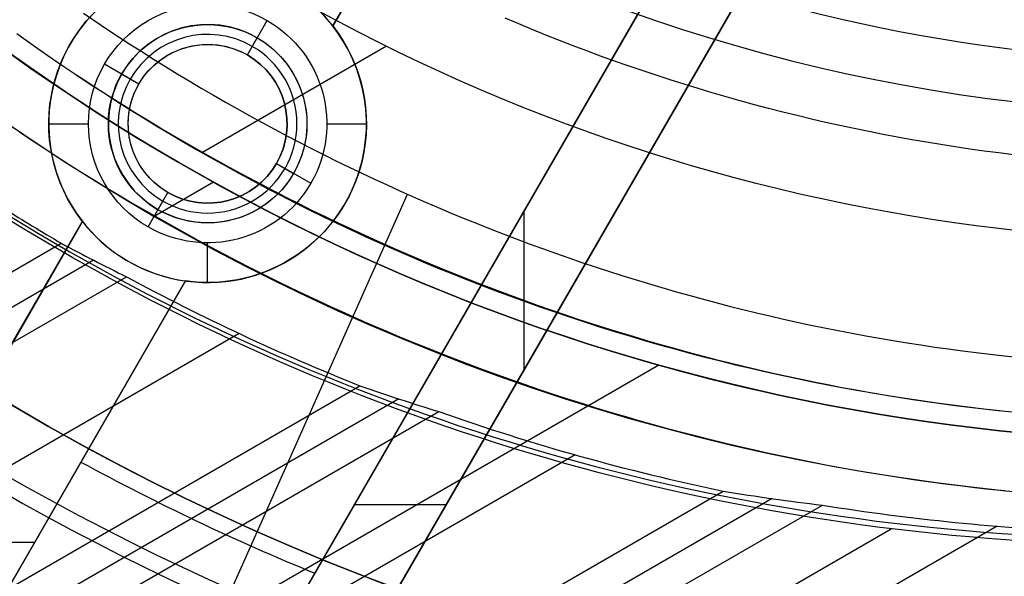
# Model space of a CAD drawing. Extents: x 19499 to 20475, y -6718 to -5871.
# Tile 9 of 60: x 19957 to 19982, y -6457 to -6443. Entities that reach past the tile are written whole.
import ezdxf

# ---------------------------------------------------------------- set-up
doc = ezdxf.new("R2010")
doc.units = 0
doc.layers.get('0').update_dxf_attribs({"linetype": 'CONTINUOUS'})
doc.layers.add('BLANCO_METALICO', color=7, linetype='CONTINUOUS')
doc.layers.add('COLOR', color=7, linetype='CONTINUOUS')

msp = doc.modelspace()

# ---------------------------------------------------------------- linework, layer by layer
for p, q in [((19966.03888166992, -6443.546091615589, 62.12500292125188), (19961.40672150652, -6446.22047053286, 62.12500292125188)), ((19961.68267435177, -6446.966954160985, 67.12500292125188), (19960.1847882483, -6447.831759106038, 67.12500292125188)), ((19966.5608478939, -6447.281077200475, 103.0971952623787), (19958.0114763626, -6466.483280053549, 89.05580518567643)), ((19541.09554379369, -6689.120385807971, 58.72792382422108), (19957.84635648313, -6448.50919193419, 58.72792381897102)), ((19958.65967380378, -6448.936387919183, 58.30498033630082), (19541.48385441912, -6689.792959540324, 58.30498033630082)), ((19541.87216503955, -6690.465533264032, 57.88203685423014), (19959.49051090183, -6449.353468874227, 57.88203684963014)), ((19962.33012315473, -6450.784872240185, 57.51170359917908), (19543.20188394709, -6692.768673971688, 57.51170359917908)), ((19972.89623492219, -6451.580841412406, 88.12500292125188), (19952.45569112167, -6463.382194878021, 88.12500292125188)), ((19544.53160284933, -6695.071814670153, 57.14137034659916), (19965.36961918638, -6452.100872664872, 57.14137034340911)), ((19966.34880751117, -6452.432302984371, 56.71842685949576), (19544.91991347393, -6695.74438840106, 56.71842685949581)), ((19545.30822409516, -6696.416962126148, 56.29548337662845), (19967.35217233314, -6452.749775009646, 56.2954833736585)), ((19970.7846501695, -6453.838887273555, 55.92515012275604), (19546.637943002, -6698.720102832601, 55.92515012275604)), ((19547.96766190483, -6701.023243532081, 55.55481686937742), (19974.51747190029, -6454.754595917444, 55.55481686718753)), ((19975.74511970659, -6454.942578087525, 55.13187338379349), (19548.35597252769, -6701.695817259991, 55.13187338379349)), ((19548.74428315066, -6702.368390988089, 54.70892989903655), (19977.01339573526, -6455.107103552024, 54.70892989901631)), ((19549.43534594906, -6703.565346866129, 56.44244927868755), (19978.74570330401, -6455.702896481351, 56.44244927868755)), ((19981.4142070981, -6455.637148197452, 54.33859664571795), (19969.98319248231, -6462.236847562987, 54.33859664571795))]:
    msp.add_line(p, q)
at = {"extrusion": (0.1124755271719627, -0.1948133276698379, 0.9743700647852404)}
msp.add_lwpolyline([(14072.73630583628, -15186.40989010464), (14072.22575624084, -15186.10092170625), (14071.71721043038, -15185.78725698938), (14071.21072882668, -15185.46891492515), (14070.70637165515, -15185.14591556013), (14070.20419892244, -15184.81828001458), (14069.70427039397, -15184.48603048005), (14069.20664557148, -15184.14919021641), (14068.71138367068, -15183.80778354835), (14068.21854359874, -15183.46183586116), (14067.72818393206, -15183.11137359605), (14067.24036289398, -15182.7564242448), (14066.75513833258, -15182.39701634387), (14066.27256769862, -15182.0331794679), (14065.79270802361, -15181.66494422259), (14065.31561589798, -15181.29234223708), (14064.84134744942, -15180.91540615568), (14064.36995832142, -15180.53416962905), (14063.90150365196, -15180.14866730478), (14063.4360380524, -15179.75893481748), (14062.97361558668, -15179.36500877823), (14062.51428975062, -15178.96692676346), (14062.05811345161, -15178.5647273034), (14061.60513898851, -15178.15844986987), (14061.15541803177, -15177.74813486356), (14060.70900160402, -15177.33382360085), (14060.26594006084, -15176.91555830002), (14059.82628307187, -15176.49338206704), (14059.3900796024, -15176.06733888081), (14058.95737789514, -15175.63747357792), (14058.52822545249, -15175.20383183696), (14058.10266901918, -15174.76646016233), (14057.68075456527, -15174.32540586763), (14057.26252726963, -15173.88071705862), (14056.8480315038, -15173.43244261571), (14056.43731081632, -15172.98063217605), (14056.03040791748, -15172.52533611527), (14055.6273646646, -15172.06660552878), (14055.2282220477, -15171.60449221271), (14054.83302017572, -15171.13904864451), (14054.44179826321, -15170.6703279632), (14054.05459461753, -15170.19838394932), (14053.67144662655, -15169.72327100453), (14053.29239074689, -15169.2450441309), (14052.91746249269, -15168.76375891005), (14052.54669642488, -15168.27947148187), (14052.18012614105, -15167.79223852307), (14051.81778426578, -15167.30211722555), (14051.45970244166, -15166.80916527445), (14051.10591132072, -15166.31344082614), (14050.75644055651, -15165.8150024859), (14050.41131879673, -15165.31390928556), (14050.0705736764, -15164.81022066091), (14049.73423181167, -15164.30399642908), (14049.40231879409, -15163.79529676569), (14049.0748591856, -15163.28418218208), (14048.75187651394, -15162.77071350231), (14048.43339326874, -15162.25495184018), (14048.11943089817, -15161.73695857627), (14047.81000980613, -15161.21679533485), (14047.50514935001, -15160.69452396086), (14047.20486783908, -15160.17020649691), (14046.90918253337, -15159.64390516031), (14046.61810964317, -15159.1156823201), (14046.33166432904, -15158.58560047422), (14046.04986070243, -15158.05372222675), (14045.7727118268, -15157.52011026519), (14045.50022971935, -15156.98482733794), (14045.23242535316, -15156.44793623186), (14044.96930866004, -15155.90949974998), (14044.71088853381, -15155.36958068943), (14044.457172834, -15154.82824181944), (14044.2081683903, -15154.28554585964), (14043.96388100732, -15153.74155545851), (14043.72431546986, -15153.19633317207), (14043.48947554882, -15152.64994144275), (14043.25936400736, -15152.1024425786), (14043.03398260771, -15151.55389873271), (14042.81333211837, -15151.00437188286), (14042.59741232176, -15150.45392381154), (14042.38622202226, -15149.90261608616), (14042.17975905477, -15149.3505100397), (14041.97802029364, -15148.79766675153), (14041.78100166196, -15148.24414702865), (14041.5886981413, -15147.69001138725), (14041.40110378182, -15147.13532003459), (14041.21821171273, -15146.58013285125), (14041.04001415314, -15146.02450937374), (14040.86650242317, -15145.46850877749), (14040.69766695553, -15144.91218986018), (14040.53349730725, -15144.35561102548), (14040.37398217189, -15143.79883026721), (14040.21910939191, -15143.24190515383), (14040.06886597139, -15142.68489281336), (14039.92323808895, -15142.12784991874), (14039.78221111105, -15141.57083267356), (14039.64576960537, -15141.01389679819), (14039.51389735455, -15140.45709751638), (14039.38657737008, -15139.90048954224), (14039.26379190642, -15139.34412706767), (14039.14552247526, -15138.78806375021), (14039.03174986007, -15138.23235270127), (14038.92245413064, -15137.67704647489), (14038.81761465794, -15137.12219705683), (14038.71721012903, -15136.56785585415), (14038.6212185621, -15136.0140736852), (14038.52961732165, -15135.46090077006), (14038.44238313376, -15134.90838672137), (14038.35949210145, -15134.35658053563), (14038.2809197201, -15133.80553058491), (14038.20664089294, -15133.25528460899), (14038.13662994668, -15132.70588970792), (14038.07086064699, -15132.15739233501), (14038.00930621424, -15131.60983829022), (14037.95193933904, -15131.06327271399), (14037.89873219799, -15130.51774008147), (14037.8496564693, -15129.97328419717), (14037.80468334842, -15129.42994818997), (14037.76378356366, -15128.88777450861), (14037.72692739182, -15128.3468049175), (14037.69408467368, -15127.80708049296), (14037.66522482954, -15127.26864161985), (14037.64031687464, -15126.73152798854), (14037.61932943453, -15126.19577859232), (14037.60223076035, -15125.66143172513), (14037.58898874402, -15125.12852497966), (14037.57957093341, -15124.59709524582), (14037.57394454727, -15124.06717870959), (14037.57207649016, -15123.53881085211)], dxfattribs=at)
at = {"extrusion": (0.1124755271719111, -0.1948133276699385, 0.9743700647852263)}
msp.add_lwpolyline([(14037.57207649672, -15124.81770079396), (14037.57382816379, -15125.32934407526), (14037.57910334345, -15125.84244072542), (14037.58793210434, -15126.35695855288), (14037.60034423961, -15126.87286474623), (14037.61636925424, -15127.39012587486), (14037.63603635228, -15127.90870789), (14037.659374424, -15128.42857612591), (14037.68641203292, -15128.94969530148), (14037.71717740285, -15129.47202952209), (14037.75169840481, -15129.99554228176), (14037.79000254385, -15130.52019646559), (14037.83211694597, -15131.04595435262), (14037.87806834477, -15131.57277761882), (14037.92788306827, -15132.10062734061), (14037.98158702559, -15132.62946399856), (14038.03920569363, -15133.15924748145), (14038.10076410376, -15133.6899370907), (14038.16628682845, -15134.22149154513), (14038.23579796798, -15134.753868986), (14038.30932113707, -15135.28702698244), (14038.38687945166, -15135.82092253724), (14038.46849551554, -15136.35551209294), (14038.55419140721, -15136.89075153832), (14038.64398866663, -15137.42659621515), (14038.73790828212, -15137.96300092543), (14038.8359706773, -15138.49991993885), (14038.93819569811, -15139.03730700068), (14039.04460259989, -15139.57511534), (14039.1552100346, -15140.11329767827), (14039.27003603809, -15140.65180623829), (14039.38909801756, -15141.19059275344), (14039.51241273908, -15141.72960847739), (14039.63999631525, -15142.26880419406), (14039.77186419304, -15142.808130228), (14039.9080311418, -15143.34753645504), (14040.04851124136, -15143.88697231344), (14040.19331787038, -15144.4263868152), (14040.34246369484, -15144.96572855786), (14040.49596065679, -15145.50494573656), (14040.65381996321, -15146.04398615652), (14040.8160520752, -15146.58279724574), (14040.98266669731, -15147.12132606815), (14041.15367276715, -15147.65951933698), (14041.32907844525, -15148.19732342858), (14041.50889110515, -15148.7346843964), (14041.69311732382, -15149.27154798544), (14041.88176287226, -15149.8078596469), (14042.07483270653, -15150.34356455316), (14042.27233095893, -15150.87860761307), (14042.47426092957, -15151.41293348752), (14042.68062507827, -15151.94648660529), (14042.89142501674, -15152.47921117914), (14043.10666150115, -15153.01105122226), (14043.32633442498, -15153.54195056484), (14043.55044281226, -15154.071852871), (14043.7789848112, -15154.60070165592), (14044.01195768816, -15155.12844030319), (14044.24935782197, -15155.65501208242), (14044.49118069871, -15156.18036016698), (14044.73742090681, -15156.70442765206), (14044.98807213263, -15157.2271575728), (14045.24312715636, -15157.74849292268), (14045.50257784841, -15158.26837667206), (14045.76641516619, -15158.78675178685), (14046.03462915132, -15159.30356124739), (14046.30720892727, -15159.81874806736), (14046.58414269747, -15160.33225531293), (14046.8654177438, -15160.84402612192), (14047.15102042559, -15161.35400372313), (14047.4409361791, -15161.86213145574), (14047.7351495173, -15162.3683527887), (14048.03364403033, -15162.87261134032), (14048.33640238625, -15163.37485089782), (14048.64340633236, -15163.87501543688), (14048.95463669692, -15164.37304914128), (14049.27007339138, -15164.86889642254), (14049.58969541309, -15165.36250193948), (14049.91348084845, -15165.85381061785), (14050.24140687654, -15166.34276766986), (14050.57344977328, -15166.82931861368), (14050.90958491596, -15167.31340929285), (14051.24978678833, -15167.7949858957), (14051.59402898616, -15168.27399497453), (14051.94228422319, -15168.75038346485), (14052.29452433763, -15169.22409870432), (14052.65072029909, -15169.69508845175), (14053.010842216, -15170.16330090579), (14053.37485934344, -15170.62868472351), (14053.74274009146, -15171.09118903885), (14054.11445203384, -15171.55076348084), (14054.48996191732, -15172.00735819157), (14054.86923567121, -15172.46092384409), (14055.25223841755, -15172.91141165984), (14055.63893448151, -15173.35877342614), (14056.02928740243, -15173.80296151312), (14056.42325994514, -15174.24392889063), (14056.82081411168, -15174.68162914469), (14057.22191115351, -15175.11601649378), (14057.62651158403, -15175.54704580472), (14058.03457519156, -15175.97467260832), (14058.44606105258, -15176.39885311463), (14058.86092754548, -15176.81954422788), (14059.27913236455, -15177.23670356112), (14059.70063253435, -15177.6502894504), (14060.12538442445, -15178.06026096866), (14060.55334376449, -15178.46657793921), (14060.98446565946, -15178.86920094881), (14061.41870460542, -15179.26809136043), (14061.85601450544, -15179.66321132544), (14062.29634868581, -15180.05452379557), (14062.73965991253, -15180.44199253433), (14063.1859004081, -15180.82558212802), (14063.63502186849, -15181.20525799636), (14064.08697548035, -15181.58098640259), (14064.54171193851, -15181.95273446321), (14064.99918146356, -15182.32047015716), (14065.45933381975, -15182.68416233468), (14065.92211833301, -15183.04378072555), (14066.38748390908, -15183.399295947), (14066.8553790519, -15183.75067951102), (14067.32575188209, -15184.09790383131), (14067.79855015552, -15184.4409422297), (14068.27372128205, -15184.77976894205), (14068.75121234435, -15185.11435912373), (14069.23097011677, -15185.44468885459), (14069.7129410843, -15185.77073514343), (14070.19707146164, -15186.09247593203), (14070.68330721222, -15186.40989009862)], dxfattribs=at)
at = {"extrusion": (0.112475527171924, -0.194813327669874, 0.9743700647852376)}
msp.add_lwpolyline([(14035.27207649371, -15123.53881084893), (14035.27382396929, -15124.05805962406), (14035.27908618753, -15124.57875890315), (14035.28789264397, -15125.10087713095), (14035.30027256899, -15125.62438215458), (14035.31625491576, -15126.14924122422), (14035.33586834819, -15126.67542099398), (14035.35914122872, -15127.20288752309), (14035.38610160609, -15127.73160627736), (14035.41677720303, -15128.26154213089), (14035.45119540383, -15128.79265936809), (14035.48938324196, -15129.32492168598), (14035.53136738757, -15129.85829219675), (14035.57717413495, -15130.39273343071), (14035.62682938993, -15130.92820733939), (14035.6803586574, -15131.46467529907), (14035.73778702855, -15132.00209811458), (14035.79913916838, -15132.54043602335), (14035.86443930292, -15133.07964869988), (14035.93371120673, -15133.61969526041), (14036.00697819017, -15134.16053426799), (14036.08426308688, -15134.70212373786), (14036.16558824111, -15135.24442114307), (14036.2509754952, -15135.78738342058), (14036.34044617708, -15136.33096697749), (14036.43402108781, -15136.87512769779), (14036.53172048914, -15137.4198209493), (14036.63356409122, -15137.96500159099), (14036.73957104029, -15138.51062398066), (14036.84975990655, -15139.0566419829), (14036.96414867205, -15139.60300897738), (14037.08275471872, -15140.14967786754), (14037.20559481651, -15140.69660108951), (14037.33268511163, -15141.2437306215), (14037.46404111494, -15141.79101799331), (14037.59967769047, -15142.3384142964), (14037.73960904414, -15142.88587019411), (14037.88384871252, -15143.43333593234), (14038.0324095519, -15143.9807613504), (14038.18530372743, -15144.52809589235), (14038.34254270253, -15145.07528861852), (14038.50413722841, -15145.62228821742), (14038.67009733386, -15146.16904301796), (14038.84043231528, -15146.7155010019), (14039.01515072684, -15147.26160981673), (14039.19426037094, -15147.80731678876), (14039.37776828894, -15148.35256893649), (14039.56568075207, -15148.89731298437), (14039.75800325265, -15149.44149537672), (14039.9547404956, -15149.98506229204), (14040.15589639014, -15150.52795965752), (14040.36147404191, -15151.07013316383), (14040.57147574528, -15151.61152828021), (14040.785902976, -15152.15209026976), (14041.0047563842, -15152.69176420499), (14041.22803578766, -15153.23049498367), (14041.45574016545, -15153.7682273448), (14041.68786765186, -15154.30490588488), (14041.92441553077, -15154.84047507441), (14042.16538023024, -15155.3748792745), (14042.41075731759, -15155.90806275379), (14042.6605414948, -15156.43996970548), (14042.91472659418, -15156.97054426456), (14043.17330557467, -15157.49973052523), (14043.43627051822, -15158.02747255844), (14043.70361262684, -15158.55371442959), (14043.97532221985, -15159.0784002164), (14044.25138873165, -15159.60147402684), (14044.53180070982, -15160.12288001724), (14044.81654581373, -15160.64256241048), (14045.10561081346, -15161.16046551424), (14045.39898158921, -15161.67653373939), (14045.69664313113, -15162.19071161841), (14045.99857953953, -15162.70294382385), (14046.3047740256, -15163.21317518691), (14046.61520891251, -15163.72135071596), (14046.92986563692, -15164.22741561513), (14047.24872475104, -15164.73131530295), (14047.57176592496, -15165.23299543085), (14047.89896794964, -15165.73240190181), (14048.23030874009, -15166.22948088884), (14048.56576533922, -15166.72417885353), (14048.90531392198, -15167.21644256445), (14049.24892979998, -15167.70621911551), (14049.59658742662, -15168.19345594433), (14049.94826040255, -15168.67810085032), (14050.30392148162, -15169.16010201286), (14050.66354257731, -15169.63940800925), (14051.02709476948, -15170.1159678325), (14051.39454831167, -15170.58973090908), (14051.76587263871, -15171.06064711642), (14052.14103637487, -15171.52866680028), (14052.52000734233, -15171.9937407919), (14052.90275257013, -15172.45582042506), (14053.28923830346, -15172.91485755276), (14053.67943001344, -15173.37080456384), (14054.07329240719, -15173.82361439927), (14054.47078943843, -15174.27324056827), (14054.87188431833, -15174.71963716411), (14055.27653952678, -15175.16275887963), (14055.6847168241, -15175.60256102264), (14056.096377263, -15176.03899953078), (14056.51148120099, -15176.47203098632), (14056.92998831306, -15176.90161263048), (14057.35185760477, -15177.32770237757), (14057.77704742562, -15177.75025882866), (14058.20551548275, -15178.16924128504), (14058.63721885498, -15178.58460976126), (14059.07211400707, -15178.99632499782), (14059.51015680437, -15179.40434847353), (14059.95130252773, -15179.80864241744), (14060.39550588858, -15180.2091698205), (14060.84272104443, -15180.60589444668), (14061.29290161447, -15180.99878084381), (14061.74600069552, -15181.38779435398), (14062.20197087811, -15181.77290112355), (14062.66076426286, -15182.15406811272), (14063.12233247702, -15182.53126310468), (14063.58662669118, -15182.90445471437), (14064.0535976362, -15183.27361239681), (14064.52319562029, -15183.63870645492), (14064.99537054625, -15183.99970804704), (14065.47007192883, -15184.35658919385), (14065.94724891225, -15184.70932278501), (14066.4268502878, -15185.05788258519), (14066.90882451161, -15185.40224323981), (14067.39311972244, -15185.74238028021), (14067.87968375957, -15186.07827012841), (14068.3684641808, -15186.40989010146)], dxfattribs=at)
at = {"extrusion": (0.1124755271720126, -0.1948133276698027, 0.9743700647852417)}
msp.add_lwpolyline([(14066.52850022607, -15186.40989010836), (14066.06256948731, -15186.07256656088), (14065.59891008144, -15185.73130681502), (14065.13756888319, -15185.38613463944), (14064.67859245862, -15185.0370745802), (14064.22202704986, -15184.68415195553), (14063.76791856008, -15184.32739285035), (14063.31631253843, -15183.96682411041), (14062.86725416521, -15183.60247333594), (14062.42078823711, -15183.23436887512), (14061.97695915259, -15182.86253981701), (14061.5358108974, -15182.48701598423), (14061.09738703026, -15182.10782792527), (14060.6617306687, -15181.72500690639), (14060.22888447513, -15181.33858490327), (14059.79889064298, -15180.94859459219), (14059.37179088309, -15180.555069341), (14058.94762641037, -15180.15804319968), (14058.52643793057, -15179.75755089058), (14058.1082656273, -15179.35362779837), (14057.69314914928, -15178.94630995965), (14057.28112759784, -15178.53563405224), (14056.87223951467, -15178.12163738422), (14056.46652286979, -15177.70435788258), (14056.0640150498, -15177.28383408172), (14055.66475284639, -15176.8601051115), (14055.26877244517, -15176.43321068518), (14054.87610941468, -15176.00319108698), (14054.48679869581, -15175.57008715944), (14054.10087459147, -15175.13394029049), (14053.71837075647, -15174.69479240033), (14053.3393201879, -15174.25268592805), (14052.96375521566, -15173.80766381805), (14052.59170749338, -15173.35976950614), (14052.22320798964, -15172.90904690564), (14051.85828697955, -15172.45554039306), (14051.49697403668, -15171.9992947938), (14051.13929802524, -15171.54035536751), (14050.7852870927, -15171.07876779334), (14050.43496866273, -15170.61457815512), (14050.08836942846, -15170.14783292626), (14049.74551534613, -15169.67857895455), (14049.4064316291, -15169.20686344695), (14049.07114274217, -15168.73273395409), (14048.73967239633, -15168.25623835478), (14048.41204354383, -15167.77742484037), (14048.0882783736, -15167.29634189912), (14047.76839830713, -15166.81303830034), (14047.45242399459, -15166.3275630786), (14047.1403753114, -15165.83996551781), (14046.83227135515, -15165.35029513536), (14046.5281304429, -15164.85860166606), (14046.2279701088, -15164.36493504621), (14045.93180710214, -15163.86934539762), (14045.63965738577, -15163.37188301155), (14045.35153613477, -15162.87259833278), (14045.06745773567, -15162.37154194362), (14044.78743578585, -15161.86876454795), (14044.51148309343, -15161.36431695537), (14044.23961167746, -15160.85825006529), (14043.97183276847, -15160.35061485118), (14043.70815680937, -15159.84146234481), (14043.44859345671, -15159.33084362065), (14043.19315158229, -15158.81880978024), (14042.94183927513, -15158.30541193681), (14042.69466384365, -15157.79070119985), (14042.4516318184, -15157.27472865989), (14042.21274895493, -15156.75754537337), (14041.97802023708, -15156.23920234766), (14041.74744988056, -15155.7197505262), (14041.52104133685, -15155.19924077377), (14041.2987972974, -15154.67772386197), (14041.08071969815, -15154.1552504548), (14040.86680972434, -15153.63187109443), (14040.65706781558, -15153.10763618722), (14040.45149367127, -15152.58259598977), (14040.25008625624, -15152.0568005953), (14040.05284380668, -15151.53029992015), (14039.85976383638, -15151.00314369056), (14039.67084314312, -15150.4753814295), (14039.48607781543, -15149.94706244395), (14039.30546323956, -15149.41823581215), (14039.12899410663, -15148.8889503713), (14038.95666442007, -15148.3592547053), (14038.78846750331, -15147.82919713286), (14038.62439600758, -15147.29882569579), (14038.46444192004, -15146.76818814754), (14038.30859657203, -15146.23733194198), (14038.15685064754, -15145.70630422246), (14038.00919419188, -15145.17515181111), (14037.86561662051, -15144.64392119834), (14037.72610672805, -15144.11265853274), (14037.59065269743, -15143.58140961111), (14037.45924210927, -15143.05021986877), (14037.33186195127, -15142.51913437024), (14037.20849862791, -15141.98819780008), (14037.08913797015, -15141.45745445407), (14036.97376524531, -15140.92694823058), (14036.86236516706, -15140.39672262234), (14036.75492190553, -15139.86682070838), (14036.65141909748, -15139.33728514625), (14036.55183985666, -15138.80815816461), (14036.45616678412, -15138.279481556), (14036.36438197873, -15137.75129666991), (14036.27646704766, -15137.22364440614), (14036.19240311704, -15136.69656520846), (14036.11217084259, -15136.17009905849), (14036.03575042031, -15135.64428546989), (14035.96312159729, -15135.11916348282), (14035.89426368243, -15134.59477165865), (14035.82915555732, -15134.07114807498), (14035.76777568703, -15133.54833032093), (14035.71010213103, -15133.02635549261), (14035.65611255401, -15132.50526018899), (14035.6057842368, -15131.98508050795), (14035.55909408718, -15131.46585204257), (14035.51601865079, -15130.94760987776), (14035.47653412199, -15130.43038858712), (14035.44061635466, -15129.91422222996), (14035.40824087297, -15129.39914434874), (14035.37938288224, -15128.88518796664), (14035.35401727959, -15128.37238558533), (14035.33211866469, -15127.8607691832), (14035.31366135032, -15127.35037021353), (14035.29861937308, -15126.84121960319), (14035.28696650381, -15126.33334775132), (14035.27867625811, -15125.82678452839), (14035.27372190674, -15125.32155927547), (14035.27207648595, -15124.81770080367)], dxfattribs=at)
for points in [[(19958.4034828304, -6442.711452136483), (19958.69447266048, -6442.909465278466), (19958.98683003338, -6443.105472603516), (19959.28053962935, -6443.299466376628), (19959.57558612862, -6443.491438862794), (19959.87195421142, -6443.681382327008), (19960.169628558, -6443.869289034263), (19960.46859384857, -6444.055151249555), (19960.76883476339, -6444.238961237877), (19961.07033598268, -6444.420711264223), (19961.37308218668, -6444.600393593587), (19961.67705805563, -6444.778000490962), (19961.98224826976, -6444.953524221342), (19962.2886375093, -6445.12695704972), (19962.59621045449, -6445.298291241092), (19962.90495178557, -6445.46751906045), (19963.21484618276, -6445.63463277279), (19963.52587832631, -6445.799624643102), (19963.83803289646, -6445.962486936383), (19964.15129457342, -6446.123211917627), (19964.46564803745, -6446.281791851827), (19964.78107796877, -6446.438219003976), (19965.09756904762, -6446.592485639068), (19965.41510595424, -6446.744584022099), (19965.73367336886, -6446.894506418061), (19966.05325597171, -6447.042245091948), (19966.37383844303, -6447.187792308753), (19966.69540546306, -6447.331140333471), (19967.01794171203, -6447.472281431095), (19967.34143187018, -6447.611207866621), (19967.66586061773, -6447.747911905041), (19967.99121263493, -6447.882385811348), (19968.31747260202, -6448.014621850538), (19968.64462519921, -6448.144612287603), (19968.97265510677, -6448.272349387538), (19969.3015470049, -6448.397825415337), (19969.63128557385, -6448.521032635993), (19969.96185549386, -6448.6419633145), (19970.29324144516, -6448.760609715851), (19970.625428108, -6448.876964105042), (19970.95840016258, -6448.991018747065), (19971.29214228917, -6449.102765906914), (19971.62663916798, -6449.212197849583), (19971.96187547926, -6449.319306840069), (19972.29783590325, -6449.424085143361), (19972.63450512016, -6449.526525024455), (19972.97186781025, -6449.626618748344), (19973.30990865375, -6449.724358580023), (19973.64861233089, -6449.819736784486), (19973.9879635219, -6449.912745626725), (19974.32794690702, -6450.003377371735), (19974.66854716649, -6450.091624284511), (19975.00974898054, -6450.177478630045), (19975.35153702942, -6450.260932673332), (19975.69389599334, -6450.341978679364), (19976.03681055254, -6450.420608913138), (19976.38026538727, -6450.496815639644), (19976.72424517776, -6450.57059112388), (19977.06873460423, -6450.641927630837), (19977.41371834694, -6450.710817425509), (19977.7591810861, -6450.77725277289), (19978.10510750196, -6450.841225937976), (19978.45148227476, -6450.902729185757), (19978.79829008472, -6450.96175478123), (19979.14551561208, -6451.018294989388), (19979.49314353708, -6451.072342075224), (19979.84115814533, -6451.123889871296), (19980.18954214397, -6451.172938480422), (19980.5382778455, -6451.21948957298), (19980.88734756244, -6451.26354481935), (19981.23673360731, -6451.305105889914), (19981.5864182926, -6451.344174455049), (19981.93638393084, -6451.380752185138)], [(19981.82281694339, -6446.279800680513), (19981.4565251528, -6446.234833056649), (19981.09059184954, -6446.186873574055), (19980.72503986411, -6446.135931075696), (19980.35989202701, -6446.082014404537), (19979.99517116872, -6446.025132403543), (19979.63090011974, -6445.96529391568), (19979.26710171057, -6445.902507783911), (19978.9037987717, -6445.836782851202), (19978.54101413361, -6445.768127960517), (19978.17877062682, -6445.696551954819), (19977.81709108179, -6445.622063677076), (19977.45599832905, -6445.54467197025), (19977.09551519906, -6445.464385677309), (19976.73566452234, -6445.381213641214), (19976.37646912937, -6445.295164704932), (19976.01795185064, -6445.206247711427), (19975.66013551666, -6445.114471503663), (19975.30304295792, -6445.019844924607), (19974.9466970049, -6444.922376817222), (19974.5911204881, -6444.822076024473), (19974.23633623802, -6444.718951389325), (19973.88236708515, -6444.613011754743), (19973.52923585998, -6444.504265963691), (19973.17696539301, -6444.392722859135), (19972.82557851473, -6444.278391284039), (19972.47509805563, -6444.161280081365), (19972.12554684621, -6444.041398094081), (19971.77694771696, -6443.918754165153), (19971.42932349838, -6443.793357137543), (19971.08269702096, -6443.665215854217), (19970.73709111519, -6443.534339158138), (19970.39252861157, -6443.400735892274), (19970.04903234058, -6443.264414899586), (19969.70662513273, -6443.125385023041), (19969.36532981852, -6442.983655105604), (19969.02516922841, -6442.839233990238)], [(19956.72609329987, -6443.228583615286), (19957.02080725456, -6443.438199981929), (19957.31697373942, -6443.645778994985), (19957.61457701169, -6443.851312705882), (19957.91360132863, -6444.05479316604)], [(19957.91360132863, -6444.05479316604), (19958.21403094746, -6444.256212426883), (19958.51585012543, -6444.455562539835), (19958.81904311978, -6444.65283555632), (19959.12359418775, -6444.84802352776), (19959.4294875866, -6445.041118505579), (19959.73670757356, -6445.232112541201), (19960.04523840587, -6445.420997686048), (19960.35506434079, -6445.607765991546), (19960.66616963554, -6445.792409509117), (19960.97853854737, -6445.974920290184), (19961.29215533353, -6446.155290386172), (19961.60700425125, -6446.333511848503), (19961.92306955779, -6446.509576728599), (19962.24033551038, -6446.683477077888), (19962.55878636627, -6446.855204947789), (19962.8784063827, -6447.024752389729), (19963.1991798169, -6447.192111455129), (19963.52109092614, -6447.357274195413), (19963.84412396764, -6447.520232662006), (19964.16826319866, -6447.680978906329), (19964.49349287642, -6447.839504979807), (19964.81979725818, -6447.995802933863), (19965.14716060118, -6448.149864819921), (19965.47556716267, -6448.301682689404), (19965.80500119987, -6448.451248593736), (19966.13544697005, -6448.598554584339), (19966.46688873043, -6448.743592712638), (19966.79931073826, -6448.886355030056), (19967.1326972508, -6449.026833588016), (19967.46703252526, -6449.165020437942), (19967.80230081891, -6449.300907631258), (19968.13848638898, -6449.434487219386), (19968.47557349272, -6449.565751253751), (19968.81354638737, -6449.694691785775), (19969.15238933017, -6449.821300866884), (19969.49208657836, -6449.945570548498), (19969.8326223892, -6450.067492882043), (19970.17398101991, -6450.18705991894), (19970.51614672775, -6450.304263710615), (19970.85910376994, -6450.419096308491), (19971.20283640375, -6450.531549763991), (19971.54732888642, -6450.641616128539), (19971.89256547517, -6450.749287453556), (19972.23853042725, -6450.85455579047), (19972.58520799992, -6450.957413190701), (19972.93258245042, -6451.057851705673), (19973.28063803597, -6451.15586338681), (19973.62935901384, -6451.251440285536), (19973.97872964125, -6451.344574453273), (19974.32873417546, -6451.435257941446), (19974.6793568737, -6451.523482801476), (19975.03058199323, -6451.60924108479), (19975.38239379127, -6451.692524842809), (19975.73477652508, -6451.773326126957), (19976.0877144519, -6451.851636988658), (19976.44119182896, -6451.927449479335), (19976.79519291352, -6452.000755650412), (19977.14970196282, -6452.071547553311), (19977.50470323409, -6452.139817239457), (19977.86018098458, -6452.205556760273), (19978.21611947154, -6452.268758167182), (19978.5725029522, -6452.329413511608), (19978.92931568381, -6452.387514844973), (19979.28654192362, -6452.443054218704), (19979.64416552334, -6452.496025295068), (19980.00216871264, -6452.546428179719), (19980.36053331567, -6452.594264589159), (19980.71924115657, -6452.639536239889), (19981.07827405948, -6452.682244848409), (19981.43761384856, -6452.722392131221), (19981.79724234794, -6452.759979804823)], [(19956.79197671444, -6445.69991432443), (19957.10400111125, -6445.909107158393), (19957.41746869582, -6446.116150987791), (19957.73236311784, -6446.321037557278), (19958.04866802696, -6446.523758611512), (19958.36636707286, -6446.724305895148), (19958.6854439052, -6446.922671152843), (19959.00588217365, -6447.118846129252), (19959.32766552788, -6447.312822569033), (19959.65077761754, -6447.504592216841), (19959.97520209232, -6447.694146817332), (19960.30092260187, -6447.881478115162), (19960.62792279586, -6448.066577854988), (19960.95618632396, -6448.249437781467), (19961.28569683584, -6448.430049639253), (19961.61643798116, -6448.608405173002), (19961.9483934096, -6448.784496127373), (19962.28154677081, -6448.95831424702), (19962.61588171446, -6449.129851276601), (19962.95138189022, -6449.29909896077), (19963.28803094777, -6449.466049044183), (19963.62581253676, -6449.630693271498), (19963.96471030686, -6449.79302338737), (19964.30470790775, -6449.953031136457), (19964.64578898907, -6450.110708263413), (19964.98793720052, -6450.266046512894), (19965.33113619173, -6450.419037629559), (19965.6753696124, -6450.569673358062), (19966.02062111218, -6450.717945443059), (19966.36687434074, -6450.863845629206), (19966.71411294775, -6451.007365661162), (19967.06232058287, -6451.14849728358), (19967.41148089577, -6451.287232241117), (19967.76157753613, -6451.423562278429), (19968.1125941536, -6451.557479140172), (19968.46451439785, -6451.688974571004), (19968.81732191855, -6451.81804031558), (19969.17100036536, -6451.944668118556), (19969.52553338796, -6452.068849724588), (19969.88090463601, -6452.190576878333), (19970.23709775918, -6452.309841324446), (19970.59409640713, -6452.426634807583), (19970.95188422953, -6452.540949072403), (19971.31044487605, -6452.65277586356), (19971.66976199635, -6452.762106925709), (19972.0298192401, -6452.868934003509), (19972.39060025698, -6452.973248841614), (19972.75208869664, -6453.075043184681), (19973.11426820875, -6453.174308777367), (19973.47712244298, -6453.271037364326), (19973.840635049, -6453.365220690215), (19974.20478967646, -6453.456850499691), (19974.56956997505, -6453.545918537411), (19974.93495959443, -6453.632416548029), (19975.30094218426, -6453.716336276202), (19975.66750139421, -6453.797669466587), (19976.03462087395, -6453.87640786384), (19976.40228427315, -6453.952543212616), (19976.77047524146, -6454.026067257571), (19977.13917742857, -6454.096971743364), (19977.50837448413, -6454.165248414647), (19977.87805005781, -6454.23088901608), (19978.24818779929, -6454.293885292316), (19978.61877135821, -6454.354228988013), (19978.98978438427, -6454.411911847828), (19979.36121010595, -6454.466927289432), (19979.73303006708, -6454.519275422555), (19980.10522539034, -6454.568958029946), (19980.47777719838, -6454.615976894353), (19980.85066661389, -6454.660333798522), (19981.22387475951, -6454.702030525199), (19981.59738275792, -6454.741068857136)]]:
    msp.add_lwpolyline(points)
for centre, radius, start, end in [((19986.97575810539, -6401.428438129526, 89.37470231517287), 73.2424557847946, 210.0000000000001, 30.00000000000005), ((19986.97575809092, -6401.428438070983, 88.63012703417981), 71.44457953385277, 210.0000000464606, 29.99999995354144), ((19986.97575810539, -6401.428438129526, 89.05580518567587), 71.21139006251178, 209.9999999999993, 29.99999999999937), ((19986.97575810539, -6401.428438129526, 67.12500292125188), 53.5819397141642, 210.0000000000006, 30.00000000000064), ((19986.97575810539, -6401.428438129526, 65.62055118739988), 53.58193971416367, 209.999999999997, 29.99999999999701), ((19986.97575810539, -6401.428438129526, 67.12500292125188), 52.0912327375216, 210.0000000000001, 30.00000000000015), ((19986.97575810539, -6401.428438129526, 77.62500292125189), 52.09123273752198, 210.0000000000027, 30.00000000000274), ((19986.97575810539, -6401.428438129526, 105.1250029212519), 43.8181587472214, 209.999999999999, 29.99999999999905), ((19986.97575810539, -6401.428438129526, 52.53957701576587), 42.50584972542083, 210.0000000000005, 30.00000000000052), ((19986.97575810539, -6401.42843812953, 88.12500292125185), 70.93945536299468, 254.9999999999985, 345.0000000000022), ((19986.97575810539, -6401.428438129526, 68.68735261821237), 73.24245578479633, 211.1713425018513, 311.5923049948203), ((19986.97575810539, -6401.428438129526, 67.93735261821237), 70.94245578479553, 213.8367835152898, 313.7266063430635), ((19986.97575810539, -6401.428438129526, 62.12500292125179), 51.59084318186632, 235.714285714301, 263.8752647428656)]:
    msp.add_arc(centre, radius, start, end)
at = {"extrusion": (0, 0, -1)}
for centre, radius, start, end in [((-19986.97575810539, -6401.428438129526, -89.37470231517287), 70.94245578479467, 149.9999999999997, 329.9999999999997), ((-19986.97575810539, -6401.428438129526, -46.50000292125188), 70.94245578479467, 149.9999999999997, 329.9999999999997), ((-19986.97575810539, -6401.428438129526, -88.12500292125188), 52.0912327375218, 149.9999999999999, 329.9999999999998), ((-19986.97575810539, -6401.428438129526, -62.12500292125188), 47.0345567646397, 150.0000000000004, 330.0000000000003)]:
    msp.add_arc(centre, radius, start, end, dxfattribs=at)
at = {"extrusion": (0.06896085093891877, -0.1194436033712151, 0.9904431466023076)}
msp.add_arc((14108.80794336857, -15379.07524158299, 2204.70991156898), 56.28975826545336, 207.6219668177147, 209.3471056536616, dxfattribs=at)
at = {"extrusion": (0.1124756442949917, -0.1948133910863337, 0.9743700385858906)}
msp.add_arc((14108.50971663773, -15123.87001743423, 3558.950587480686), 56.0000000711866, 207.7144765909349, 237.607617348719, dxfattribs=at)
at = {"extrusion": (-0.112475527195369, 0.1948133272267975, -0.974370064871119)}
msp.add_arc((-14108.51451810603, -15123.86618351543, -3559.772749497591), 56.00000464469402, 302.3923655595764, 332.2855001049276, dxfattribs=at)
at = {"extrusion": (0.2391348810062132, -0.4141937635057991, 0.878212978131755)}
msp.add_arc((14111.30030432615, -13611.94524440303, 7495.125129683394), 58.68091530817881, 208.534435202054, 210.5191821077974, dxfattribs=at)
at = {"extrusion": (0.06896082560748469, -0.1194436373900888, 0.9904431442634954)}
msp.add_arc((14108.75762732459, -15379.04924652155, 2204.086048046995), 56.22568575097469, 211.3648288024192, 218.0244035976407, dxfattribs=at)
at = {"extrusion": (0.2391348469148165, -0.4141938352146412, 0.878212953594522)}
msp.add_arc((14110.53525909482, -13611.93170817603, 7497.018304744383), 57.75541305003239, 217.0975399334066, 219.3307925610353, dxfattribs=at)
at = {"extrusion": (0.06896082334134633, -0.1194436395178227, 0.9904431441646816)}
msp.add_arc((14108.67612690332, -15379.06074700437, 2203.462439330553), 56.11976711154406, 220.2737962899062, 227.9134028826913, dxfattribs=at)
at = {"extrusion": (0.2391348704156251, -0.4141938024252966, 0.8782129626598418)}
msp.add_arc((14109.71634929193, -13612.17410948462, 7498.911957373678), 56.63156769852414, 226.957760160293, 229.6480303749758, dxfattribs=at)
at = {"extrusion": (0.06896082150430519, -0.1194436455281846, 0.9904431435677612)}
msp.add_arc((14108.60281905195, -15379.0900845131, 2202.838864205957), 56.00699436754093, 230.5920703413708, 237.5050823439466, dxfattribs=at)
at = {"layer": 'BLANCO_METALICO'}
for p, q in [((19964.68440555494, -6443.035610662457, 189.5864541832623), (19972.29065657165, -6429.860034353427, 190.6470783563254)), ((19972.29211968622, -6429.860789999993, 187.6470783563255), (19964.68511172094, -6443.036514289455, 187.6470783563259)), ((19964.68527781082, -6443.036226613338, 189.1470783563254), (19972.29210039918, -6429.860823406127, 189.1470783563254)), ((19958.48014496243, -6466.783838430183, 190.1470783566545), (19975.4375313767, -6437.41267843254, 190.1470783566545)), ((19975.4375313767, -6437.41267843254, 187.6470783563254), (19958.48014496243, -6466.783838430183, 187.6470783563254)), ((19958.48014496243, -6466.783838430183, 188.8970783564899), (19975.4375313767, -6437.41267843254, 188.8970783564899)), ((19954.63575458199, -6477.442524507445, 186.1470783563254), (19977.16952466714, -6438.412867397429, 186.1470783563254)), ((19954.63575458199, -6477.442524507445, 184.6470783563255), (19977.16942944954, -6438.413032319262, 184.6470783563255)), ((19977.16958119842, -6438.412680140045, 190.1470783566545), (19960.21219587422, -6467.783838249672, 190.1470783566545)), ((19960.21219587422, -6467.783838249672, 187.6470783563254), (19977.16958119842, -6438.412680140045, 187.6470783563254)), ((19977.16958119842, -6438.412680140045, 188.8970783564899), (19960.21219587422, -6467.783838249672, 188.8970783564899)), ((19962.5330121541, -6443.76703699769, 189.1470783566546), (19963.03301215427, -6442.901011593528, 190.1470783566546)), ((19964.68440555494, -6443.035610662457, 189.5864541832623), (19964.68511172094, -6443.036514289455, 187.6470783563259)), ((19962.5330121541, -6443.76703699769, 185.1470783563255), (19962.7830121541, -6443.334024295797, 184.6470783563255)), ((19962.5330121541, -6443.76703699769, 189.1470783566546), (19962.5330121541, -6443.76703699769, 185.1470783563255)), ((19959.80096134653, -6444.499087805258, 189.1470783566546), (19958.93493594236, -6443.999087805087, 190.1470783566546)), ((19959.80096134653, -6444.499087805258, 185.1470783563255), (19959.36794864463, -6444.249087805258, 184.6470783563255)), ((19957.64430622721, -6444.56208929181, 190.1470783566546), (19957.64430622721, -6444.56208929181, 187.6470783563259)), ((19959.80096134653, -6444.499087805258, 189.1470783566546), (19959.80096134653, -6444.499087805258, 185.1470783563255)), ((19957.53301215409, -6445.499087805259, 190.1470783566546), (19958.53301215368, -6445.499087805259, 190.1470783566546)), ((19964.5330121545, -6445.499087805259, 190.1470783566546), (19965.53301215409, -6445.499087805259, 190.1470783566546)), ((19963.26506296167, -6446.499087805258, 189.1470783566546), (19963.26506296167, -6446.499087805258, 185.1470783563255)), ((19963.26506296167, -6446.499087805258, 185.1470783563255), (19963.69807566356, -6446.749087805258, 184.6470783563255)), ((19963.26506296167, -6446.499087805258, 189.1470783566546), (19964.13108836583, -6446.99908780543, 190.1470783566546)), ((19965.42171808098, -6446.436086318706, 187.6470783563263), (19965.42171808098, -6446.436086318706, 190.1470783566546)), ((19960.03301215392, -6448.097164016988, 190.1470783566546), (19960.5330121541, -6447.231138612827, 189.1470783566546)), ((19960.2830121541, -6447.664151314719, 184.6470783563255), (19960.5330121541, -6447.231138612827, 185.1470783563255)), ((19960.5330121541, -6447.231138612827, 185.1470783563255), (19960.5330121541, -6447.231138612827, 189.1470783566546)), ((19969.50300919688, -6451.691640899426, 190.1470783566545), (19969.50300919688, -6447.691628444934, 190.1470783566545)), ((19949.90963102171, -6462.628397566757, 187.6470783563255), (19958.37893661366, -6447.959129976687, 187.6470783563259)), ((19958.37945411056, -6447.959793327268, 189.069375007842), (19949.90974427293, -6462.628466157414, 187.8885055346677)), ((19958.37885768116, -6447.959266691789, 188.3582266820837), (19953.27845110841, -6456.793430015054, 188.3582266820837)), ((19958.37893661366, -6447.959129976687, 187.6470783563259), (19958.37945411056, -6447.959793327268, 189.069375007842)), ((19961.53301215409, -6449.499087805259, 190.1470783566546), (19961.53301215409, -6448.49908780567, 190.1470783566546)), ((19952.5075912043, -6464.128333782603, 187.8885055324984), (19960.97557788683, -6449.460055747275, 189.0692910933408)), ((19960.97641071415, -6449.4601728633, 187.6470783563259), (19952.50770723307, -6464.128397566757, 187.6470783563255)), ((19955.87622644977, -6458.29395113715, 188.3581847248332), (19960.9763319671, -6449.460309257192, 188.3581847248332)), ((19960.59601364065, -6449.387793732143, 189.0629632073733), (19960.59601364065, -6449.387793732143, 190.1470783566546)), ((19960.97557788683, -6449.460055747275, 189.0692910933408), (19960.97641071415, -6449.4601728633, 187.6470783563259)), ((19966.95883024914, -6452.098293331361, 187.6470783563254), (19966.95883024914, -6452.098293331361, 190.1470783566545)), ((19968.69088161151, -6453.09829237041, 187.6470783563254), (19968.69088161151, -6453.09829237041, 190.1470783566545)), ((19965.23210569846, -6455.089077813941, 190.1470783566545), (19967.54150499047, -6455.089077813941, 190.1470783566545)), ((19957.17251472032, -6456.04773590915, 188.5397156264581), (19953.71366075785, -6456.040471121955, 188.4194875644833))]:
    msp.add_line(p, q, dxfattribs=at)
at = {"layer": 'BLANCO_METALICO', "extrusion": (0, 0, -1)}
for centre, radius, start, end in [((-19986.97549488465, -6401.428438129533, -171.6470783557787), 99.4999999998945, 179.9999999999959, 4.189765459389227e-12), ((-19986.97549488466, -6401.428438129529, -170.8389899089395), 99.49999999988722, 179.9999999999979, 2.094882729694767e-12), ((-19986.97549488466, -6401.428438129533, -169.280901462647), 99.49999999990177, 179.9999999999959, 4.189765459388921e-12), ((-19986.97549488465, -6401.428438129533, -171.6470783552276), 99.09999999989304, 179.9999999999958, 4.206676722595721e-12), ((-19986.97549488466, -6401.428438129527, -170.0309014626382), 98.69999999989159, 179.9999999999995, 5.279656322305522e-13), ((-19986.97549488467, -6401.428438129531, -168.5309014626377), 98.69999999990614, 179.9999999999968, 3.167793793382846e-12), ((-19986.97549488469, -6401.428438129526, -167.2309014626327), 98.19999999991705, 180, 0), ((-19986.97549488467, -6401.428438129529, -168.0309014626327), 98.19999999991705, 179.9999999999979, 2.122615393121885e-12), ((-19961.5330121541, -6445.499087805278, -188.8970783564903), 4.000000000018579, 13.54739507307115, 97.96327768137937), ((-19961.53301215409, -6445.499087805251, -187.6470783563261), 3.999999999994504, 13.54739507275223, 97.95268635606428), ((-19961.53301215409, -6445.499087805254, -190.1470783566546), 3.000000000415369, 299.9999999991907, 119.9999999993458), ((-19961.53301215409, -6445.499087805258, -189.6470783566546), 2.500000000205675, 299.9999999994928, 119.9999999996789), ((-19961.53301215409, -6445.499087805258, -190.1470783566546), 3.000000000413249, 119.9999999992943, 299.9999999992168), ((-19961.5330121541, -6445.499087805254, -188.8970783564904), 3.999999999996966, 141.9907278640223, 193.5473950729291), ((-19961.53301215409, -6445.499087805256, -187.6470783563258), 4.000000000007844, 142.0013157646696, 193.5473950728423), ((-19961.5330121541, -6445.499087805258, -189.1470783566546), 2.000000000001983, 300.0000000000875, 119.9999999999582), ((-19961.5330121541, -6445.499087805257, -184.6470783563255), 2.499999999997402, 119.9999999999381, 300.0000000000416), ((-19961.53301215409, -6445.499087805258, -189.6470783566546), 2.500000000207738, 119.9999999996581, 299.999999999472), ((-19961.53301215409, -6445.499087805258, -185.1470783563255), 1.999999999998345, 299.999999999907, 120.0000000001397), ((-19961.53301215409, -6445.499087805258, -185.1470783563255), 2.000000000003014, 120.0000000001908, 299.9999999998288), ((-19961.53301215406, -6445.499087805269, -188.8970783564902), 3.999999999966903, 322.0367223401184, 13.5473950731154), ((-19961.53301215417, -6445.49908780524, -187.6470783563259), 4.000000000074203, 322.047313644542, 13.5473950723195), ((-19961.53301215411, -6445.499087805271, -188.8970783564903), 3.999999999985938, 193.547395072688, 278.009272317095), ((-19961.5330121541, -6445.499087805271, -187.6470783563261), 3.999999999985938, 193.547395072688, 277.9986842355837)]:
    msp.add_arc(centre, radius, start, end, dxfattribs=at)
at = {"layer": 'BLANCO_METALICO'}
for centre, radius, start, end in [((19986.97549488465, -6401.428438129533, 170.030901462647), 99.49999999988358, 179.9999999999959, 4.189765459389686e-12), ((19986.97549488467, -6401.428438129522, 168.5309014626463), 99.49999999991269, 180.0000000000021, 359.9999999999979), ((19986.97549488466, -6401.428438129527, 171.6470783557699), 98.69999999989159, 179.9999999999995, 5.279656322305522e-13), ((19986.97549488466, -6401.428438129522, 170.8389899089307), 98.69999999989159, 180.0000000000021, 359.9999999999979), ((19961.53301215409, -6445.499087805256, 190.1470783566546), 4.000000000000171, 346.4526049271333, 166.4526049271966), ((19961.5330121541, -6445.499087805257, 184.6470783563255), 2.499999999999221, 59.99999999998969, 239.9999999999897), ((19961.5330121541, -6445.499087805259, 184.8970783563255), 2.250000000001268, 60.00000000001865, 240.0000000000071), ((19961.5330121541, -6445.499087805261, 184.8970783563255), 2.249999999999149, 239.9999999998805, 60.00000000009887), ((19961.53301215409, -6445.499087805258, 189.1470783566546), 1.999999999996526, 240.0000000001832, 59.99999999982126), ((19961.53301215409, -6445.499087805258, 190.1470783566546), 3.999999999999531, 166.4526049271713, 346.4526049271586), ((19986.97549488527, -6401.42843812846, 187.6470783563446), 59.88188260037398, 241.4350236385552, 247.6747463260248)]:
    msp.add_arc(centre, radius, start, end, dxfattribs=at)
at = {"layer": 'BLANCO_METALICO', "extrusion": (0.03728173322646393, 0.06457791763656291, -0.997216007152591)}
msp.add_arc((-20510.06401932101, 4400.13504467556, 139.1815681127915), 3.989648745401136, 67.91052105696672, 112.0464864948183, dxfattribs=at)
at = {"layer": 'BLANCO_METALICO', "extrusion": (-0.03298030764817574, -0.057126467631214, 0.9978220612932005)}
msp.add_arc((20510.04089119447, 4401.241471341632, -101.2267346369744), 3.991923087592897, 247.9165511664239, 292.0348312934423, dxfattribs=at)
at = {"layer": 'COLOR', "extrusion": (0, 0, -1)}
for centre, radius, start, end in [((-19986.97576523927, -6401.428455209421, 10.54089386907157), 152.392098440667, 333.3815781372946, 153.3815781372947), ((-19986.97576523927, -6401.428455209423, -32.97295255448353), 75.00000000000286, 63.38157813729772, 243.3815781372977), ((-19986.97576523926, -6401.428455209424, -43.50000292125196), 73.00000000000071, 63.38157813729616, 243.3815781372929), ((-19986.97576523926, -6401.428455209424, -43.50000292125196), 73.00000000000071, 63.38157813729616, 243.3815781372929), ((-19986.97576523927, -6401.428455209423, -33.3991820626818), 72.99999999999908, 63.38157813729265, 243.3815781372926), ((-19986.97576523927, -6401.428455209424, -43.50000292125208), 75.00000000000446, 63.38157813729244, 243.3815781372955), ((-19986.97576523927, -6401.428455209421, 10.54089386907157), 152.3920984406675, 153.381578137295, 333.381578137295), ((-19986.97576523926, -6401.428455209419, -43.50000292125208), 75.00000000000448, 243.3815781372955, 63.38157813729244), ((-19986.97576523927, -6401.428455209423, -32.97295255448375), 74.99999999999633, 243.3815781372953, 63.38157813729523), ((-19986.97576523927, -6401.428455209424, -43.50000292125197), 72.99999999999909, 243.3815781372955, 63.38157813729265), ((-19986.97576523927, -6401.428455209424, -43.50000292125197), 72.99999999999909, 243.3815781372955, 63.38157813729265), ((-19986.97576523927, -6401.428455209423, -33.39918206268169), 72.99999999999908, 243.3815781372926, 63.38157813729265), ((-19986.97576523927, -6401.428455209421, -18.68835025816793), 83.81579491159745, 153.3815781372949, 333.3815781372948), ((-19986.97576523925, -6401.428455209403, -26.2000005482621), 61.09154780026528, 153.3815781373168, 333.3815781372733), ((-19986.98386759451, -6401.424412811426, -28.2000005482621), 59.50000000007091, 153.3815781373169, 333.3815781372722), ((-19986.98386759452, -6401.424412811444, -27.2000005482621), 59.5000000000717, 153.3815781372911, 333.3815781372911), ((-19986.97576523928, -6401.428455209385, -22.44590218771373), 75.00000000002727, 243.3815781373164, 333.3815781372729)]:
    msp.add_arc(centre, radius, start, end, dxfattribs=at)
at = {"layer": 'COLOR'}
for centre, radius, start, end in [((19986.97576523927, -6401.428455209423, -35.79999945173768), 153, 26.61842186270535, 206.618421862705), ((19986.97576523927, -6401.428455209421, -11.46081713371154), 152.9999999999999, 26.61842186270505, 206.6184218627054), ((19986.97576523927, -6401.428455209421, -23.63040829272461), 153.0000000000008, 26.61842186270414, 206.6184218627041), ((19986.97576523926, -6401.428455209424, -10.90949982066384), 152.8342956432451, 26.61842186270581, 206.6184218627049), ((19986.97576523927, -6401.428455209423, -35.79999945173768), 150, 26.61842186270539, 206.618421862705), ((19986.97576523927, -6401.428455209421, -11.46081713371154), 153, 206.6184218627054, 26.61842186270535), ((19986.97576523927, -6401.428455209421, -35.79999945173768), 153, 206.6184218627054, 26.61842186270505), ((19986.97576523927, -6401.428455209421, -23.63040829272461), 153.0000000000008, 206.618421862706, 26.61842186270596), ((19986.97576523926, -6401.428455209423, -10.90949982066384), 152.8342956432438, 206.6184218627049, 26.6184218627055), ((19986.97576523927, -6401.428455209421, -35.79999945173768), 150, 206.6184218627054, 26.61842186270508), ((19986.98386759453, -6401.424412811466, 26.2000005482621), 59.50000000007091, 206.6184218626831, 26.61842186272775), ((19986.97576523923, -6401.428455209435, 30.3000005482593), 61.50000000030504, 208.4522148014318, 249.7905269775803), ((19986.97576523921, -6401.428455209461, 28.20000054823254), 61.50000000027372, 208.452214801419, 249.7905269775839), ((19986.97576523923, -6401.428455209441, 29.2500005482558), 61.50000000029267, 208.4522148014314, 249.79052697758), ((19986.97576523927, -6401.428455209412, 23.29836120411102), 73.00000000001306, 208.2101890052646, 250.0317739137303)]:
    msp.add_arc(centre, radius, start, end, dxfattribs=at)

doc.saveas('drawing.dxf')
